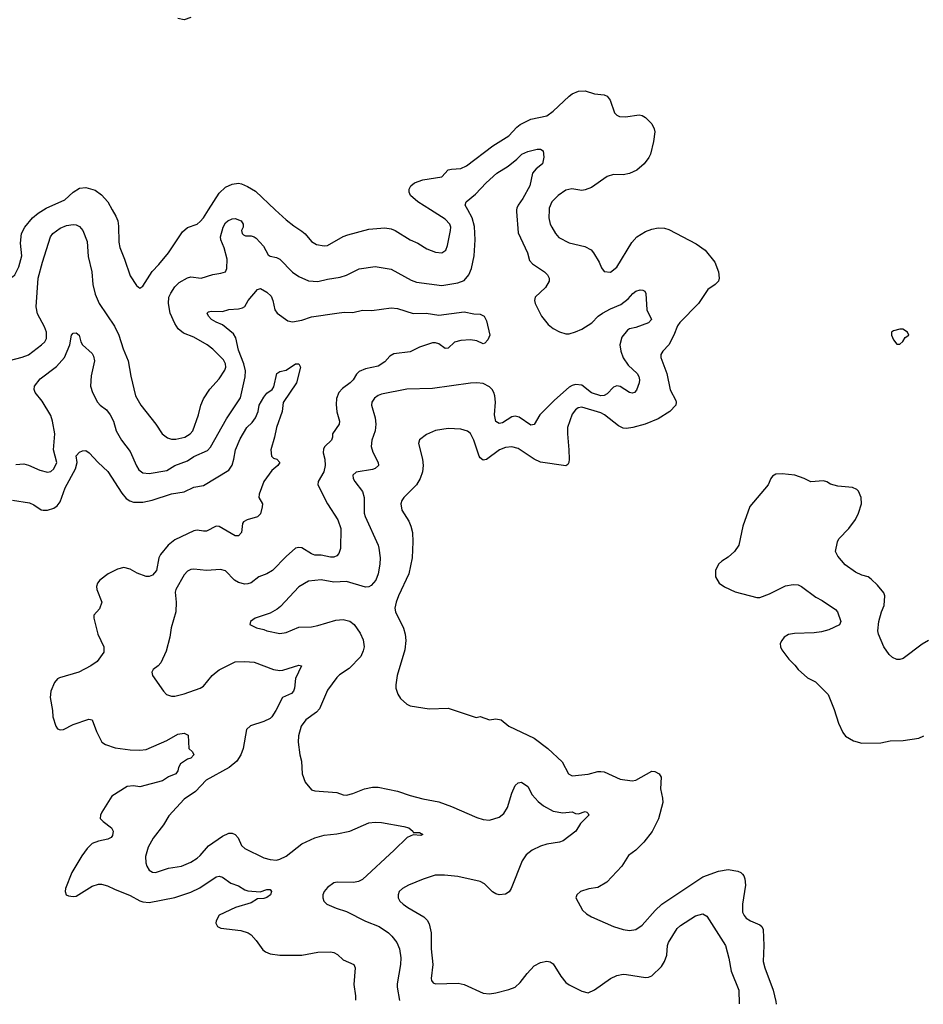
# Model space of a CAD drawing. Header units: inches. Extents: x 1678809 to 1859548, y 384609 to 522868.
# Tile 25 of 256: x 1761795 to 1767477, y 385000 to 391196. Entities that reach past the tile are written whole.
import ezdxf

# ---------------------------------------------------------------- set-up
doc = ezdxf.new("R2010")
doc.units = ezdxf.units.IN
doc.header["$MEASUREMENT"] = 0
doc.layers.add('B7368', color=7, linetype='Continuous')
doc.layers.add('B7369', color=7, linetype='Continuous')

msp = doc.modelspace()

# ---------------------------------------------------------------- linework, layer by layer
at = {"layer": 'B7368', "color": 5}
for points, elevation in [([(1761552.2, 390000), (1761566.9, 389986.9), (1761630.4, 389950), (1761661.5, 389921.5), (1761677.8, 389890), (1761696.9, 389810), (1761690.2, 389730), (1761696.9, 389630), (1761710, 389599.1), (1761730, 389578.4), (1761750, 389577.6), (1761763.6, 389590), (1761790, 389641.6), (1761808.2, 389710), (1761798.9, 389790), (1761806.4, 389850), (1761826.8, 389890), (1761876.2, 389950), (1761910, 389977.8), (1761945.1, 390000)], 280), ([(1761730, 389052.4), (1761810, 389072.2), (1761850, 389088.2), (1761932.4, 389150), (1761952.1, 389170), (1761963.5, 389190), (1761963.2, 389230), (1761950, 389264.2), (1761905.8, 389345.8), (1761897.8, 389390), (1761911.3, 389570), (1761937.3, 389670), (1761988.7, 389830), (1762003.1, 389850), (1762050, 389884.7), (1762090, 389900.3), (1762130, 389906.7), (1762150, 389904.4), (1762170, 389894.4), (1762192.4, 389870), (1762219.5, 389799.5), (1762226.3, 389706.3), (1762248.8, 389610), (1762254.7, 389530), (1762269.2, 389469.2), (1762294.3, 389410), (1762390, 389266.7), (1762417.8, 389210), (1762445.2, 389125.2), (1762477.4, 389050), (1762493.5, 388953.5), (1762523.2, 388830), (1762556.1, 388770), (1762651.8, 388650), (1762690.2, 388590.2), (1762724.7, 388564.7), (1762750, 388556.9), (1762776.3, 388556.3), (1762833.6, 388570), (1762866.3, 388590), (1762884.4, 388610), (1762919.8, 388710), (1762934.2, 388770), (1762950.8, 388810), (1762990, 388871.7), (1763050, 388935.3), (1763084.5, 388990), (1763090.6, 389010), (1763088.9, 389030), (1763076, 389056), (1763010, 389123.5), (1762973.5, 389150), (1762890, 389197.8), (1762824, 389224), (1762791.6, 389251.6), (1762770, 389285.1), (1762741.7, 389350), (1762730.6, 389410), (1762733.5, 389450), (1762744.2, 389475.8), (1762770, 389515.6), (1762798.4, 389541.6), (1762850, 389572.6), (1762870, 389577.8), (1762935.3, 389570), (1763010, 389593.6), (1763059.8, 389600.2), (1763089.7, 389610.3), (1763097.6, 389630), (1763099.1, 389690), (1763080.3, 389760.3), (1763060.7, 389810), (1763058, 389830), (1763075, 389890), (1763090, 389917), (1763103, 389930), (1763130, 389942.4), (1763150, 389944.4), (1763188, 389930), (1763200.3, 389910), (1763200.4, 389890), (1763190.6, 389870), (1763194, 389850), (1763201.7, 389841.7), (1763215.2, 389835.2), (1763250, 389835.3), (1763270, 389830.3), (1763282, 389822), (1763327, 389770), (1763357.4, 389717.4), (1763370, 389708.5), (1763410, 389700.3), (1763430, 389689.1), (1763510, 389607.4), (1763550, 389579.6), (1763610, 389552.8), (1763670, 389549.1), (1763730, 389563.6), (1763810, 389575.3), (1763850, 389589), (1763930, 389627.8), (1764030, 389642), (1764130, 389625.7), (1764257.1, 389557.1), (1764290, 389545.4), (1764450, 389524.2), (1764550, 389539.4), (1764590, 389555.2), (1764619.4, 389590), (1764636.5, 389630), (1764652.7, 389710), (1764658.8, 389810), (1764655.1, 389895.1), (1764639.9, 389950), (1764613.2, 390000)], 260), ([(1762377, 390000), (1762399.6, 389959.6), (1762411.1, 389930), (1762417, 389897), (1762417.2, 389797.2), (1762423.5, 389763.5), (1762454.3, 389690), (1762490, 389584), (1762530, 389522.8), (1762550, 389506.8), (1762570, 389518.8), (1762628.1, 389611.9), (1762670, 389655.3), (1762730.9, 389730), (1762818.5, 389861.5), (1762850, 389888.4), (1762910, 389908.9), (1762930, 389925.3), (1762950.7, 389950), (1762982.8, 390000)], 280), ([(1764919.2, 390000), (1764918.2, 389990), (1764930, 389854.8), (1764989.2, 389730), (1765001.7, 389681.7), (1765018.8, 389658.8), (1765095.8, 389610), (1765114.9, 389590), (1765124.6, 389570), (1765124, 389550), (1765102.4, 389510), (1765037.4, 389450), (1765031.5, 389430), (1765036.5, 389410), (1765076.9, 389330), (1765118.9, 389278.9), (1765150, 389253.8), (1765190, 389232.8), (1765230, 389220.2), (1765250, 389219.7), (1765290, 389231), (1765330, 389249.2), (1765392.2, 389287.8), (1765432.4, 389330), (1765458.9, 389350), (1765510, 389377.1), (1765575.7, 389404.3), (1765621.3, 389438.7), (1765650, 389473.4), (1765670, 389488.4), (1765695.9, 389495.9), (1765714, 389494), (1765727.1, 389487.1), (1765733.2, 389473.2), (1765738.9, 389370), (1765767.3, 389310), (1765750, 389288), (1765670, 389258.3), (1765630.2, 389249.8), (1765617.8, 389242.2), (1765582.5, 389197.5), (1765569.4, 389150.6), (1765574.2, 389110), (1765588.9, 389068.9), (1765622.3, 389022.3), (1765676.9, 388970), (1765689, 388950), (1765692.9, 388930), (1765690.3, 388910), (1765674.1, 388865.9), (1765660.7, 388850), (1765645.9, 388845.9), (1765630, 388849.7), (1765570, 388888.7), (1765550, 388892.9), (1765530, 388884.4), (1765490, 388841.4), (1765470, 388830.7), (1765450, 388829.2), (1765390, 388848.7), (1765330, 388896.8), (1765290, 388901.3), (1765270, 388895), (1765250, 388883.4), (1765157.2, 388802.8), (1765065.3, 388710), (1765030, 388649.3), (1765010, 388645.1), (1764935.1, 388695.1), (1764910, 388701.5), (1764890, 388696.8), (1764830, 388659.2), (1764810, 388654.3), (1764790, 388667.6), (1764781, 388710), (1764786.4, 388790), (1764783.4, 388830), (1764777.3, 388850), (1764766, 388870), (1764750, 388886), (1764710, 388907.2), (1764670, 388911.5), (1764630, 388908.2), (1764390, 388876.2), (1764230, 388871.8), (1764070, 388840.3), (1764048.1, 388831.9), (1764025.9, 388814.1), (1764008.9, 388788.9), (1764006.5, 388770), (1764031, 388691), (1764034.5, 388650), (1764029.3, 388610), (1764010.2, 388550), (1764006, 388510), (1764015.8, 388475.8), (1764048.7, 388410), (1764050.4, 388390), (1764030, 388371.8), (1764014.5, 388365.5), (1763910.2, 388349.8), (1763888.9, 388330), (1763891.7, 388310), (1763903.2, 388290), (1763950, 388227.3), (1763960.2, 388190), (1763961.8, 388090), (1763967.1, 388070), (1764049.1, 387890), (1764054.2, 387870), (1764061.5, 387810), (1764060.2, 387770), (1764049.3, 387710), (1764035, 387670), (1764004.3, 387635.7), (1763990, 387628.3), (1763970, 387626), (1763850, 387660.6), (1763770, 387656.5), (1763690, 387671.3), (1763610, 387663.5), (1763550, 387626.9), (1763435.4, 387504.6), (1763413.5, 387486.5), (1763370, 387462.6), (1763276, 387430), (1763246, 387410), (1763242.8, 387390), (1763284.7, 387370), (1763330, 387359.5), (1763350, 387350.4), (1763430, 387334), (1763470, 387340.3), (1763550, 387372.8), (1763630, 387375.6), (1763670, 387383.1), (1763783, 387417), (1763830, 387421.5), (1763870, 387410.3), (1763898.4, 387390), (1763935.8, 387335.8), (1763954.1, 387294.1), (1763960.9, 387250), (1763955.6, 387224.4), (1763940.9, 387190), (1763865.7, 387114.3), (1763806, 387074), (1763790, 387057.6), (1763730, 386978), (1763679.6, 386860.4), (1763660.7, 386839.3), (1763594, 386790), (1763564.6, 386750), (1763548.5, 386690), (1763546, 386650), (1763555.5, 386570), (1763566, 386530), (1763570.5, 386450.5), (1763590, 386398), (1763630, 386351), (1763650, 386342.8), (1763790, 386333.4), (1763830, 386319.1), (1763850, 386317.1), (1763890, 386327), (1763964.1, 386355.9), (1764012.9, 386367.1), (1764050, 386366.9), (1764170, 386342), (1764250, 386314.4), (1764330, 386293.8), (1764430, 386274.9), (1764510, 386246), (1764670, 386175.6), (1764710, 386162.8), (1764750, 386159.6), (1764810, 386177.8), (1764838.6, 386201.4), (1764861.7, 386238.3), (1764889.8, 386330), (1764910, 386376.4), (1764930, 386394.9), (1764950, 386397.6), (1764990.2, 386370.2), (1765017.8, 386317.8), (1765055.9, 386275.9), (1765089.5, 386249.5), (1765150, 386215.8), (1765210, 386204.7), (1765270, 386211.8), (1765290, 386202), (1765310, 386199.1), (1765350, 386212.7), (1765362, 386210), (1765370, 386202), (1765374, 386190), (1765322, 386138), (1765292.2, 386090), (1765212, 386030), (1765190, 386020.3), (1765110, 386007.3), (1765070, 385995.9), (1765017, 385970), (1764979.8, 385940.2), (1764955.7, 385904.3), (1764886, 385730), (1764872, 385708), (1764850, 385693.8), (1764810.1, 385689.9), (1764790, 385695.8), (1764768.1, 385708.1), (1764717.5, 385757.5), (1764690, 385773.7), (1764550, 385803.7), (1764466.2, 385813.8), (1764407.8, 385812.2), (1764332.2, 385787.8), (1764239.1, 385750), (1764203, 385730), (1764180.4, 385710), (1764174.4, 385690), (1764174.9, 385670), (1764186.4, 385650), (1764206.4, 385630), (1764236.4, 385610), (1764337, 385550), (1764357.4, 385530), (1764370, 385507.3), (1764381.5, 385450), (1764382.7, 385350), (1764392.3, 385250), (1764383.2, 385163.2), (1764384.2, 385150), (1764394.7, 385134.7), (1764410, 385129), (1764553, 385133), (1764590, 385125.5), (1764710, 385070.2), (1764750, 385067.3), (1764788.2, 385071.8), (1764870, 385092.7), (1764910, 385108.4), (1764942.8, 385137.2), (1764985.3, 385194.7), (1765030, 385241.8), (1765070, 385264), (1765110, 385271.6), (1765130, 385268.5), (1765150, 385254.4), (1765197.1, 385177.1), (1765230, 385138), (1765250, 385123), (1765330, 385082.4), (1765370, 385072.2), (1765410, 385091.5), (1765510, 385162.6), (1765550, 385181.8), (1765590, 385189.1), (1765610, 385188.1), (1765730, 385169.2), (1765750, 385171.3), (1765770, 385180.3), (1765830, 385239), (1765850.4, 385269.6), (1765864.2, 385310), (1765868.9, 385370), (1765875, 385390), (1765930, 385477.4), (1765950, 385496.5), (1766043.8, 385556.2), (1766090, 385569.1), (1766115.5, 385555.5), (1766234, 385370), (1766254.9, 385290), (1766269.1, 385210), (1766318, 385090), (1766319.6, 385002.8)], 260), ([(1763401.8, 390000), (1763470, 389935.8), (1763518.3, 389898.3), (1763570, 389866), (1763590, 389848.7), (1763630, 389800.3), (1763662.2, 389782.2), (1763710, 389773), (1763730, 389775.9), (1763829.1, 389830.9), (1763858.2, 389841.8), (1763990, 389878.5), (1764090, 389887.3), (1764130, 389881.1), (1764156.4, 389870), (1764250, 389810.2), (1764299.3, 389790), (1764354.2, 389754.2), (1764410, 389733.8), (1764450, 389729), (1764474.3, 389745.7), (1764485.1, 389774.9), (1764504.8, 389870), (1764506.4, 389890), (1764500.4, 389910), (1764470, 389940.9), (1764377.2, 390000)], 280), ([(1765124.5, 390000), (1765122.4, 389950), (1765131.4, 389910), (1765140.8, 389890), (1765164.6, 389850), (1765186, 389826), (1765250, 389791.8), (1765348.2, 389768.2), (1765387.9, 389747.9), (1765402.8, 389730), (1765438.8, 389670), (1765453.7, 389633.7), (1765470.8, 389610.8), (1765510, 389607.7), (1765550, 389638), (1765645.2, 389794.8), (1765676, 389830), (1765730, 389862.9), (1765770, 389878), (1765810, 389886), (1765850, 389884.1), (1765876.9, 389876.9), (1766050, 389786.5), (1766105.8, 389745.8), (1766166.5, 389670), (1766190.3, 389610), (1766194, 389570), (1766188.4, 389550), (1766168.4, 389530), (1766122.3, 389497.7), (1766064.1, 389410), (1765945.4, 389290), (1765930.7, 389269.3), (1765909.5, 389210.5), (1765877.8, 389150), (1765838.9, 389110), (1765826.3, 389090), (1765826.9, 389070), (1765865.2, 388970), (1765886.3, 388866.3), (1765920.6, 388800.6), (1765923.7, 388790), (1765920.3, 388770), (1765883.1, 388730), (1765810, 388683.9), (1765728.4, 388650), (1765650, 388629.2), (1765610, 388623.9), (1765590, 388626.8), (1765560.6, 388640.6), (1765473.3, 388710), (1765450, 388722.3), (1765330, 388757.7), (1765306.4, 388753.6), (1765290, 388741.7), (1765270, 388713.6), (1765240.3, 388630), (1765239, 388590), (1765249.2, 388490), (1765250.2, 388429.8), (1765248.5, 388410), (1765242, 388398), (1765230, 388389.7), (1765070, 388412.2), (1765030.4, 388430.4), (1764930, 388496.8), (1764890, 388508.9), (1764850, 388504.2), (1764812.2, 388490), (1764730, 388428.2), (1764710, 388424.7), (1764690, 388439.6), (1764684.2, 388450), (1764649.8, 388550), (1764630, 388591.6), (1764610, 388606.3), (1764570, 388620.5), (1764490, 388623), (1764410, 388611.8), (1764353.8, 388586.2), (1764310, 388552.7), (1764303, 388530), (1764328.9, 388430), (1764332.6, 388390), (1764327.9, 388350), (1764312.6, 388310), (1764290.3, 388270), (1764210.2, 388189.8), (1764197, 388170), (1764192, 388150), (1764197.6, 388110), (1764241.3, 388041.3), (1764255.3, 388010), (1764264, 387970), (1764266.9, 387910), (1764262.8, 387810), (1764242.8, 387710), (1764178, 387570), (1764161.7, 387530), (1764153.8, 387493.8), (1764158, 387470), (1764208.2, 387368.2), (1764219, 387330), (1764222.8, 387290), (1764216.5, 387230), (1764168.9, 387070), (1764159.5, 387010), (1764160.4, 386990), (1764173, 386953), (1764190, 386924), (1764228.9, 386888.9), (1764250, 386879.3), (1764370, 386859.5), (1764490, 386864.9), (1764666, 386806), (1764690, 386810.8), (1764750, 386791.3), (1764790, 386796), (1764822, 386790), (1764871.1, 386751.1), (1765030, 386675.3), (1765116.4, 386610), (1765205.4, 386525.4), (1765246.4, 386450), (1765270, 386437.6), (1765370, 386448.9), (1765430, 386464.6), (1765450, 386464.9), (1765470, 386463.1), (1765570, 386417.8), (1765647.5, 386407.5), (1765670, 386411.6), (1765770, 386466.7), (1765790, 386466), (1765815.5, 386450), (1765828.2, 386430), (1765824.2, 386355.8), (1765838.2, 386298.2), (1765839.6, 386270), (1765813, 386167), (1765771.9, 386088.1), (1765719.1, 386020.9), (1765668.6, 385971.4), (1765623.8, 385936.2), (1765582, 385870), (1765487.3, 385770), (1765430, 385736.2), (1765373.2, 385726.8), (1765322, 385710), (1765298, 385690), (1765291.3, 385670), (1765333.2, 385593.2), (1765358.8, 385570), (1765391, 385550), (1765530, 385490.4), (1765590, 385470.5), (1765630, 385465.5), (1765670, 385470.4), (1765710, 385497.6), (1765792, 385590), (1765833.7, 385630), (1766090, 385802), (1766190, 385837.5), (1766250, 385848.1), (1766310, 385838.5), (1766330, 385830.3), (1766340, 385820), (1766349.1, 385809.1), (1766355.8, 385790), (1766359.2, 385750), (1766339.7, 385630), (1766340.8, 385580.8), (1766350, 385558.4), (1766363.4, 385543.4), (1766390, 385525.3), (1766450, 385500.3), (1766461.3, 385490), (1766470, 385470.8), (1766474.4, 385370), (1766471.3, 385270), (1766480.7, 385230), (1766532.6, 385090), (1766550, 385018), (1766552.7, 385000.5)], 280), ([(1761770, 388396.6), (1761820.4, 388400.4), (1761850, 388393), (1761921.8, 388361.8), (1761970, 388349.2), (1761990, 388352.6), (1762010, 388368.9), (1762027.4, 388410), (1762007.2, 388490), (1762015.4, 388590), (1762001.3, 388670), (1761990, 388705.7), (1761935.8, 388795.8), (1761892.3, 388850), (1761884.8, 388870), (1761887.7, 388890), (1761922.9, 388937.1), (1762025.8, 389014.2), (1762077.4, 389070), (1762109.7, 389150), (1762119.7, 389210), (1762130, 389223.8), (1762150, 389224.9), (1762168.2, 389210), (1762178.7, 389170), (1762190.4, 389150), (1762250, 389095.8), (1762259.5, 389079.5), (1762265.5, 389050), (1762244.1, 388955.9), (1762239.7, 388890), (1762252.6, 388850), (1762284.1, 388790), (1762300.7, 388770), (1762340.5, 388740.5), (1762364.6, 388710), (1762384.3, 388670), (1762401.1, 388610), (1762434.3, 388550), (1762490, 388479.5), (1762529, 388389), (1762544.2, 388364.2), (1762570, 388343.9), (1762610, 388340.7), (1762719.7, 388360.3), (1762770, 388391.1), (1762850, 388419.3), (1762890, 388447.2), (1762975.1, 388484.9), (1762994.5, 388505.5), (1763096.3, 388683.7), (1763183.3, 388816.7), (1763212.2, 388947.8), (1763214, 388986), (1763203.9, 389030), (1763170, 389117), (1763154.8, 389194.8), (1763138.4, 389218.4), (1763070, 389275.6), (1763030, 389292), (1763000.9, 389310), (1762982, 389330), (1762973.2, 389350), (1762982.4, 389357.6), (1762998.9, 389361.1), (1763070, 389359.6), (1763110, 389372), (1763170, 389375.8), (1763196.4, 389383.6), (1763210, 389392.2), (1763232.2, 389430), (1763290, 389497.3), (1763310, 389504.9), (1763350, 389481.6), (1763375.9, 389455.9), (1763387.6, 389430), (1763400.2, 389370), (1763413.2, 389350), (1763481.9, 389301.9), (1763510, 389294.3), (1763570, 389304.4), (1763630, 389325.5), (1763790.2, 389350.2), (1763835.6, 389355.6), (1763890, 389354), (1763950, 389367.4), (1764010, 389367.2), (1764130, 389383.6), (1764170, 389378.2), (1764270, 389347.9), (1764350, 389349.2), (1764430, 389336.9), (1764590, 389357), (1764650, 389344.9), (1764690, 389342.8), (1764716, 389330), (1764730, 389302), (1764750.7, 389210), (1764738.5, 389181.5), (1764719.8, 389160.2), (1764710, 389157.2), (1764670, 389174.5), (1764630, 389182), (1764570, 389176.9), (1764530, 389167.8), (1764490, 389129.5), (1764470, 389126.6), (1764430, 389155.4), (1764410, 389161.7), (1764390, 389161.7), (1764310, 389136.4), (1764250, 389107.1), (1764147.5, 389092.5), (1764121.6, 389078.4), (1764090, 389042.9), (1764050, 389016.9), (1763970, 388998.7), (1763930, 388981.3), (1763913.7, 388966.3), (1763891.3, 388930), (1763872.9, 388910), (1763825.3, 388874.7), (1763801.3, 388850), (1763786.9, 388813.1), (1763785.3, 388774.7), (1763789.3, 388729.3), (1763806.7, 388670), (1763803.8, 388650), (1763762, 388590), (1763762, 388570), (1763754.8, 388550), (1763713, 388510), (1763705.3, 388494.7), (1763703.7, 388470), (1763714.7, 388430), (1763716.5, 388390), (1763706.7, 388350), (1763672.2, 388290), (1763670.4, 388270), (1763730.2, 388150.2), (1763796.1, 388050), (1763813.8, 387993.8), (1763812, 387868), (1763802, 387838), (1763790, 387822.7), (1763770, 387814.5), (1763750, 387814.3), (1763690, 387826.2), (1763650, 387827.5), (1763630, 387834.6), (1763570, 387872.5), (1763550, 387874.2), (1763530.2, 387869.8), (1763470, 387818.7), (1763385.3, 387730), (1763350, 387709.8), (1763298, 387690), (1763250, 387653), (1763230, 387645.3), (1763210, 387643.5), (1763170, 387654.5), (1763146, 387670), (1763090, 387727.2), (1763057.3, 387737.3), (1762970, 387730.8), (1762890, 387738.8), (1762870, 387736.1), (1762850, 387726.9), (1762830, 387702), (1762777.6, 387610), (1762773.4, 387593.4), (1762778.4, 387530), (1762777.1, 387470), (1762747.7, 387370), (1762738, 387310), (1762716.4, 387223.6), (1762682.8, 387150), (1762666, 387130), (1762633.4, 387106.6), (1762624.9, 387090), (1762630.7, 387070), (1762699.1, 386970), (1762718.8, 386950), (1762750, 386939.3), (1762770, 386939.3), (1762830, 386953.7), (1762930, 386990.3), (1762950, 387003.1), (1763005.8, 387070), (1763030, 387091.3), (1763050, 387105.5), (1763150, 387154.6), (1763210, 387158), (1763270, 387153.8), (1763390, 387106.9), (1763430, 387101.5), (1763450, 387104), (1763550, 387135.3), (1763566, 387130), (1763528.5, 387051.5), (1763522.8, 386990), (1763516.5, 386970), (1763503.4, 386956.6), (1763446.7, 386930), (1763406.5, 386850), (1763380.2, 386810), (1763370, 386799.8), (1763330, 386780.8), (1763247.1, 386752.9), (1763220.5, 386730), (1763199.6, 386610), (1763186.3, 386570), (1763160.3, 386530), (1763112.2, 386490), (1762967.4, 386410), (1762900, 386340), (1762828.7, 386291.3), (1762732.7, 386187.3), (1762699.5, 386130), (1762634.1, 386045.9), (1762603.1, 385990), (1762584.9, 385930), (1762587.8, 385890), (1762593.4, 385870), (1762610, 385844.4), (1762630, 385832), (1762649.1, 385829.1), (1762730, 385856.1), (1762812.7, 385870), (1762870, 385895.3), (1762910, 385920.3), (1762930, 385937), (1762982.7, 385997.3), (1763070, 386058.9), (1763110, 386078), (1763130, 386078), (1763150, 386068.4), (1763168.1, 386048.1), (1763190, 386000.5), (1763210, 385981.1), (1763330, 385922.4), (1763370, 385911.3), (1763410, 385908.4), (1763430, 385913), (1763470, 385932.1), (1763570, 386009.3), (1763650, 386047.8), (1763710, 386064), (1763790, 386073), (1763869.9, 386090.1), (1763990, 386142), (1764030, 386147), (1764070, 386144.4), (1764210, 386119.6), (1764242, 386110), (1764267.3, 386090), (1764270, 386082), (1764310, 386081), (1764331, 386069), (1764317.3, 386062.7), (1764270, 386067), (1764230.7, 386050), (1764150.4, 385970), (1763950, 385785.1), (1763926.3, 385773.7), (1763893.2, 385766.8), (1763791.4, 385768.6), (1763770, 385764), (1763730, 385735.1), (1763710.4, 385710), (1763702, 385690), (1763701.1, 385670), (1763707, 385650), (1763725.5, 385630), (1763784.6, 385604.6), (1763850, 385584), (1763970, 385523.6), (1764054.9, 385490), (1764114, 385450), (1764135.3, 385430), (1764165.7, 385390), (1764183.6, 385350), (1764192.4, 385292.4), (1764190.2, 385250), (1764169.2, 385130), (1764169.2, 385109.2), (1764184.2, 385024)], 240), ([(1761750, 388173.4), (1761856.4, 388156.4), (1761883.9, 388143.9), (1761930, 388112.7), (1761942, 388110), (1761970, 388108.9), (1762010, 388123.2), (1762030, 388136.9), (1762050, 388162.6), (1762080.8, 388250), (1762146, 388370), (1762156.5, 388410), (1762149, 388451), (1762170, 388474.4), (1762190, 388483.2), (1762210, 388484.7), (1762230.8, 388470.8), (1762287.4, 388410), (1762350, 388353.1), (1762436.4, 388216.4), (1762464.2, 388184.2), (1762488.1, 388168.1), (1762510, 388160.6), (1762570, 388159.8), (1762627.9, 388172.1), (1762750, 388213), (1762830, 388224.4), (1762890, 388253.8), (1762950, 388265.8), (1763110, 388362.3), (1763130, 388393), (1763142, 388430), (1763152.5, 388490), (1763181.1, 388558.9), (1763223.1, 388630), (1763257.7, 388662.3), (1763276.8, 388690), (1763294, 388730), (1763301.7, 388770), (1763330, 388820.3), (1763350, 388847), (1763382.4, 388870), (1763393.5, 388886.5), (1763412.7, 388970), (1763430, 388981.6), (1763470, 388990.7), (1763529.3, 389030.7), (1763550, 389031), (1763561, 389010), (1763535.8, 388910), (1763452.2, 388787.8), (1763445.2, 388730), (1763409.1, 388630), (1763397.6, 388570), (1763373.1, 388490), (1763377.3, 388450), (1763390, 388437.3), (1763411.3, 388430), (1763430.4, 388410), (1763417.3, 388390), (1763380.8, 388359.2), (1763330.2, 388290), (1763301.3, 388210), (1763299.1, 388190), (1763320.7, 388150), (1763320.5, 388130), (1763310, 388086.6), (1763290, 388067.8), (1763224.7, 388050), (1763202.6, 388037.4), (1763194.9, 388025.1), (1763190.6, 387970), (1763170, 387947.6), (1763150, 387948.2), (1763050, 388007.2), (1763030, 388009.7), (1762970, 387978.5), (1762950, 387976.8), (1762910, 387983.5), (1762890, 387980.3), (1762770, 387923.1), (1762729.5, 387890.5), (1762680.3, 387830), (1762670.2, 387809.8), (1762655.1, 387730), (1762630, 387700.2), (1762610, 387692.7), (1762590, 387693.3), (1762533.5, 387713.5), (1762490, 387739.3), (1762450, 387748.8), (1762410, 387738.6), (1762350.3, 387710), (1762298.9, 387670), (1762284, 387650), (1762278.5, 387630), (1762280.7, 387610), (1762312.2, 387530), (1762297, 387490), (1762260.5, 387450), (1762262, 387430), (1762285.5, 387330), (1762324.9, 387250), (1762323.8, 387216.2), (1762281.5, 387158.5), (1762243, 387130), (1762167.7, 387090), (1762044.8, 387055.2), (1762032.4, 387047.6), (1762014.5, 387025.5), (1761990.3, 386970), (1761987, 386930), (1762000.4, 386850), (1762002.4, 386810), (1762022, 386750), (1762033.4, 386733.4), (1762050, 386727.7), (1762070, 386730.6), (1762130, 386761.6), (1762230, 386794), (1762250, 386791), (1762277.2, 386717.2), (1762310.7, 386650), (1762334.9, 386634.9), (1762395, 386615), (1762490, 386600.7), (1762550, 386599.2), (1762590, 386603.9), (1762719.1, 386660.9), (1762790, 386700.3), (1762830, 386706), (1762853.4, 386693.4), (1762858.8, 386610), (1762881, 386590), (1762890.6, 386570), (1762870.7, 386550), (1762850, 386543), (1762806.5, 386513.5), (1762794.3, 386490), (1762790.2, 386470), (1762777, 386450), (1762730, 386431.9), (1762693.5, 386406.5), (1762550, 386368.2), (1762510, 386375.3), (1762470.7, 386370), (1762374.4, 386310), (1762310.4, 386210), (1762302, 386190), (1762300.7, 386170), (1762318.8, 386150), (1762373, 386110), (1762381.6, 386090), (1762377.4, 386062.6), (1762370.2, 386049.8), (1762350, 386039.7), (1762290, 386028), (1762250, 386011.6), (1762219.6, 385980.4), (1762184.7, 385935.3), (1762123.1, 385830), (1762082.4, 385730), (1762080.4, 385710), (1762088, 385690), (1762102.4, 385682.4), (1762130, 385678.3), (1762150, 385680.9), (1762250, 385743.7), (1762290, 385756.5), (1762310, 385757), (1762346.4, 385746.4), (1762390, 385724.2), (1762490, 385684.4), (1762550, 385651.3), (1762570, 385644.5), (1762610, 385640.7), (1762770, 385673.2), (1762870, 385706.7), (1762926.7, 385733.3), (1763030, 385803.1), (1763050, 385806.7), (1763070, 385799.5), (1763123.4, 385763.4), (1763170, 385746.4), (1763210, 385721.6), (1763230, 385714.4), (1763307.3, 385707.3), (1763350, 385723.7), (1763370, 385722), (1763379.3, 385710), (1763372.2, 385690), (1763350, 385671.6), (1763330, 385665.6), (1763290, 385665.2), (1763250, 385639.6), (1763151, 385610), (1763050, 385561.2), (1763030, 385526), (1763027.3, 385510), (1763038, 385490), (1763058.8, 385478.8), (1763185.2, 385465.2), (1763232, 385450), (1763250, 385438), (1763282.5, 385402.5), (1763323.4, 385343.4), (1763341, 385330), (1763370, 385317.1), (1763430, 385308.7), (1763570, 385310.3), (1763670, 385328.8), (1763750, 385331.7), (1763770, 385327), (1763793.1, 385313.1), (1763830, 385281.1), (1763896, 385250), (1763903.8, 385230), (1763895.5, 385124.5), (1763906.9, 385053.1), (1763906, 385026.7)], 220), ([(1767510, 387289.3), (1767470, 387267), (1767350, 387177.2), (1767330, 387169.2), (1767310, 387169.3), (1767283.3, 387183.3), (1767262, 387202), (1767229.4, 387250), (1767196, 387330), (1767192.3, 387350), (1767198, 387410), (1767215.1, 387470), (1767232.3, 387510), (1767236, 387570), (1767229.2, 387590), (1767190, 387637.2), (1767150, 387676), (1767130, 387689.3), (1767090, 387700.9), (1767050, 387719.5), (1766985.8, 387765.8), (1766940.1, 387820.1), (1766926, 387850), (1766937.2, 387910), (1766945.2, 387930), (1767010, 387994.8), (1767050, 388051), (1767069.4, 388090), (1767089.3, 388150), (1767086, 388190), (1767069.4, 388229.4), (1767059.5, 388239.5), (1767032.1, 388252.1), (1766940.1, 388260.1), (1766893.2, 388273.2), (1766870, 388288.7), (1766850, 388294), (1766770, 388289), (1766728, 388310), (1766670, 388329.2), (1766590, 388339), (1766550, 388336), (1766530, 388324), (1766518.8, 388310), (1766502.8, 388270), (1766386.4, 388133.6), (1766342.4, 388010), (1766317.1, 387890), (1766290, 387849.4), (1766250, 387815.1), (1766210.4, 387789.6), (1766190.4, 387769.6), (1766170.7, 387730), (1766170.7, 387690), (1766194, 387650), (1766226.9, 387626.9), (1766295.1, 387595.1), (1766430, 387560.5), (1766450, 387560.5), (1766510, 387583), (1766610, 387633.4), (1766658.6, 387641.4), (1766690, 387639.1), (1766710.4, 387630.4), (1766801.7, 387561.7), (1766841.1, 387541.1), (1766924.5, 387484.5), (1766938, 387470), (1766958, 387410), (1766950, 387389), (1766883.4, 387356.6), (1766836.7, 387343.3), (1766790, 387337), (1766666.6, 387333.4), (1766630, 387326.6), (1766602.8, 387310), (1766586.8, 387290), (1766577.3, 387270), (1766578.8, 387250), (1766587.3, 387230), (1766632.1, 387172.1), (1766670, 387135.5), (1766690, 387108), (1766750, 387054.9), (1766799.3, 387030), (1766878.4, 386950), (1766916.2, 386856.2), (1766944.4, 386770), (1766970.5, 386710), (1766987.3, 386687.3), (1767038, 386658), (1767090, 386643), (1767210, 386646.4), (1767270, 386657.6), (1767350, 386661.3), (1767450, 386675.3), (1767480.9, 386690)], 320)]:
    msp.add_lwpolyline(points, dxfattribs=dict(at, elevation=elevation))
at = {"layer": 'B7368', "color": 5, "elevation": 320}
msp.add_lwpolyline([(1767330, 389248.7), (1767290, 389239), (1767278, 389230), (1767278, 389210), (1767290, 389182), (1767310, 389154), (1767330, 389154), (1767348.4, 389171.6), (1767363.1, 389196.9), (1767386, 389210), (1767378, 389230), (1767348.4, 389248.4)], close=True, dxfattribs=at)
at = {"layer": 'B7369', "color": 5}
for points, elevation in [([(1762870.6, 391209.4), (1762830, 391196), (1762790, 391203.7)], 280), ([(1764377.2, 390000), (1764298.7, 390050), (1764253, 390090), (1764245.1, 390110), (1764244.2, 390130), (1764254, 390150), (1764278, 390170), (1764330, 390187.9), (1764450, 390208), (1764490, 390250.3), (1764510, 390256.1), (1764570, 390260.2), (1764604.2, 390275.8), (1764770, 390402.8), (1764870, 390464.7), (1764920.4, 390519.6), (1764942.9, 390537.1), (1765010, 390570.2), (1765110, 390591.3), (1765150, 390620.3), (1765250, 390714.7), (1765270, 390729.2), (1765310, 390746.9), (1765350, 390747.9), (1765410, 390730.3), (1765470, 390723.1), (1765490, 390714.9), (1765508.2, 390690), (1765534.4, 390610), (1765550, 390594.4), (1765566.3, 390586.3), (1765604.7, 390584.7), (1765690, 390598), (1765710, 390594), (1765730, 390580.3), (1765770, 390541.6), (1765784.9, 390510), (1765788.9, 390490), (1765781.5, 390430), (1765761.2, 390350), (1765752, 390328), (1765722, 390290), (1765675.3, 390250), (1765630, 390227.5), (1765590, 390219.4), (1765530, 390221.1), (1765490.1, 390209.9), (1765390, 390140.4), (1765350, 390124.7), (1765330, 390122.2), (1765267.9, 390132.1), (1765230, 390124), (1765180.3, 390090), (1765141.5, 390050), (1765125, 390010), (1765124.5, 390000)], 280), ([(1764613.2, 390000), (1764597.2, 390030), (1764603.1, 390050), (1764661.9, 390098.1), (1764727.7, 390170), (1764795.6, 390230), (1764866.1, 390273.9), (1764921.2, 390318.8), (1764951.6, 390350), (1764990, 390367.6), (1765050, 390382.4), (1765070, 390380.5), (1765086.8, 390370), (1765090.9, 390330.9), (1765081.6, 390290), (1765042.8, 390257.2), (1765019.5, 390230), (1765002.8, 390150), (1764959.7, 390070), (1764929.3, 390030), (1764920.2, 390010), (1764919.2, 390000)], 260), ([(1761945.1, 390000), (1761961, 390010), (1762077.6, 390062.4), (1762130, 390110.2), (1762170, 390135.5), (1762210, 390140.7), (1762270, 390123.6), (1762310, 390094.3), (1762348.9, 390050), (1762377, 390000)], 280), ([(1762982.8, 390000), (1763050, 390104.7), (1763090, 390142.2), (1763130, 390161.1), (1763170, 390166.5), (1763190, 390162.6), (1763227.1, 390147.1), (1763277.2, 390117.2), (1763401.8, 390000)], 280)]:
    msp.add_lwpolyline(points, dxfattribs=dict(at, elevation=elevation))

doc.saveas('drawing.dxf')
